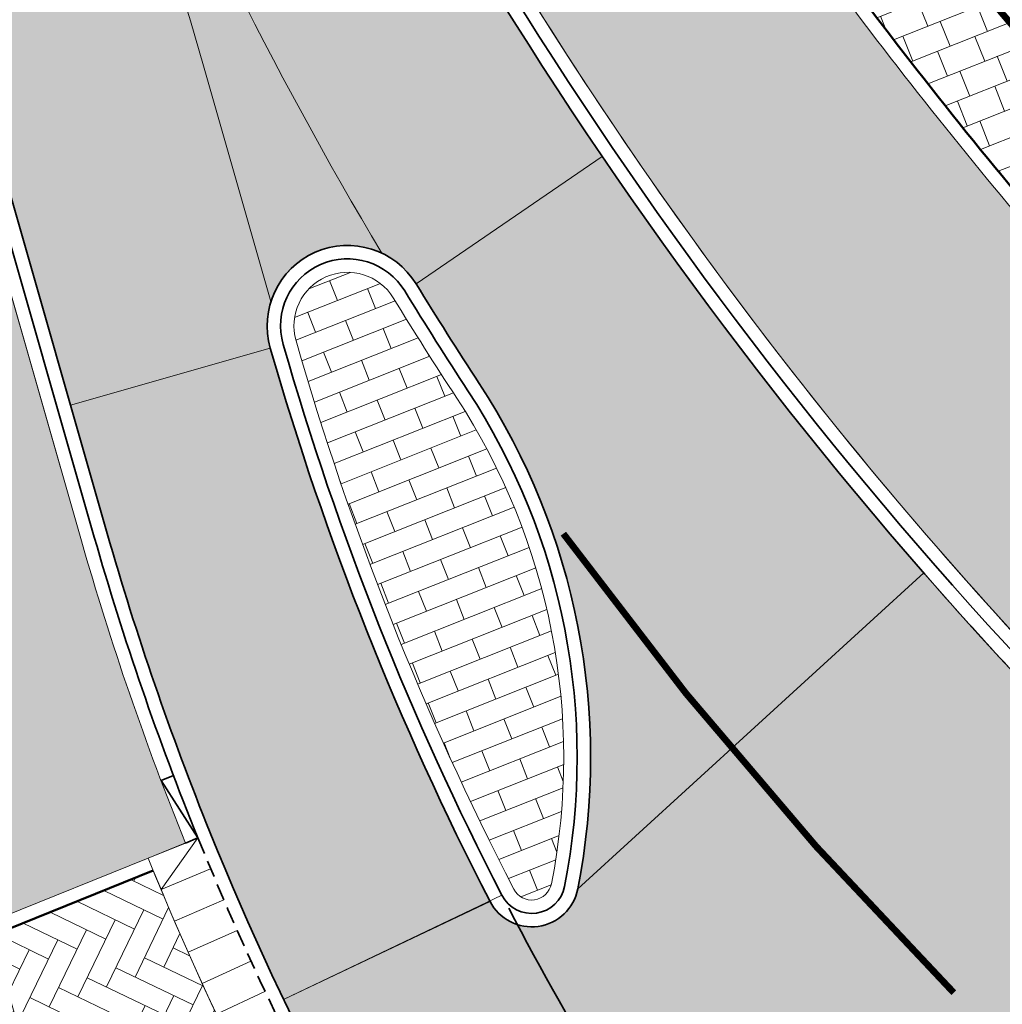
# Model space of a CAD drawing. Header units: metres. Extents: x 196674 to 197628, y 355499 to 356232.
# Tile 5 of 209: x 196885 to 196900, y 355773 to 355787. Entities that reach past the tile are written whole.
import ezdxf

# ---------------------------------------------------------------- set-up
doc = ezdxf.new("R2010")
doc.units = ezdxf.units.M
for name, pattern in [('DASHED2', [0.375, 0.25, -0.125]), ('VW-11_STREEP', [2, 1, -1]), ('VW-30270_STREEP', [3, 0.3, -2.7])]:
    doc.linetypes.add(name, pattern=pattern)
for name, color, linetype, lineweight, true_color in [('N-WE-GR-BEPLANTING_BEPLANTINGSPLAN_DERDEN-V', 7, 'Continuous', 5, 0xd3e799), ('N-WE-VH-GESLOTENVERHARDING_ASFALT_RIJBAAN-V', 7, 'Continuous', 5, 0xd6d6d6), ('N-WE-VH-GOOT-TEGEL_200x200-G', 7, 'Continuous', 35, 0x00a5a5), ('N-WE-VH-KANTOPSLUITING_GELEIDEBAND_50 200-G', 1, 'Continuous', 35, 0xff0000), ('N-WE-VH-KANTOPSLUITING_OPSLUITBAND_200X250-G', 7, 'Continuous', 50, 0x0029a5), ('N-WE-VH-KANTOPSLUITING_TROTTOIRBAND_180X200-G', 6, 'Continuous', 35, 0xff00ff), ('N-WE-VH-KANTOPSLUITING_VERLOOPBAND_GELEIDEBAND_50 200_TROTTOIRBAND_180 200-G', 1, 'Continuous', 35, 0xff0000), ('N-WE-VH-OPENVERHARDING_STRAATBAKSTEEN_ROOD_ELLEBOOG_LINGE-A', 7, 'Continuous', 5, 0xdaaea0), ('N-WE-VH-OPENVERHARDING_STRAATBAKSTEEN_ROOD_ELLEBOOG_LINGE-INRITTEN-TUSSEN-RIJBAAN-FIETSPAD-A', 7, 'Continuous', 5, 0xdaaea0), ('N-WE-VH-OPENVERHARDING_STRAATBAKSTEEN_ROOD_HALFSTEENS-LINGE-A', 7, 'Continuous', 5, 0xdaaea0), ('N-WE-VH-OPENVERHARDING_TEGEL_200x300_FIETSPAD_ROOD-A', 7, 'Continuous', 5, 0xe04d68), ('N-WE-VW-MARKERING_DWARS_DRIEHOEK-G', 7, 'VW-HAAIETAND50_L', 35, 0xffffff), ('N-WE-VW-MARKERING_LANGS_STREEP_11_010-G', 7, 'VW-11_STREEP', 13, 0xffffff), ('N-WE-VW-MARKERING_LANGS_STREEP_30270_010-G', 7, 'VW-30270_STREEP', 13, 0xffffff), ('N-WE-VW-MARKERING_PUNTSTUK-O', 7, 'Continuous', 18, 0xffffff), ('N-WE-VW-MARKERING_PUNTSTUK-V', 7, 'Continuous', 18, 0xffffff)]:
    doc.layers.add(name, color=color, linetype=linetype, lineweight=lineweight, true_color=true_color)
doc.layers.add('N-WE-VH-HULPLIJN-G', color=40, linetype='Continuous', lineweight=5, plot=False)
for name, color, linetype, lineweight in [('N-WE-VH-KANTOPSLUITING_ACHTERKANTBAND-G', 50, 'Continuous', 18), ('N-WE-VH-KANTOPSLUITING_ELEMENT_INRIT-G', 210, 'Continuous', 18), ('N-WE-VH-KANTOPSLUITING_ELEMENT_INRIT_VOORKANT_BLOKKEN-G', 210, 'DASHED2', 35)]:
    doc.layers.add(name, color=color, linetype=linetype, lineweight=lineweight)
doc.linetypes.add('VW-HAAIETAND50_L', pattern='A,0,-0.5,[150,NLCS.SHX,S=1,R=0,X=-0.625,Y=-0.25],-0.5', length=1)

msp = doc.modelspace()

# ---------------------------------------------------------------- hatches: boundary and pattern name
at = {"layer": 'N-WE-GR-BEPLANTING_BEPLANTINGSPLAN_DERDEN-V'}
h = msp.add_hatch(color=256, dxfattribs=at)
h.dxf.hatch_style = 1
edge = h.paths.add_edge_path()
edge.add_arc((196956.0392961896, 355831.557662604), 73.2000000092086, 206.679637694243, 214.2890398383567, ccw=False)
edge.add_line((196890.6328258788, 355798.6907545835), (196887.725227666, 355797.5142468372))
edge.add_arc((196953.6466615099, 355824.9915770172), 71.41875883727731, 202.6273192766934, 210.8473913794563)
edge.add_arc((196947.7187872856, 355822.005322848), 64.80000000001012, 211.2680322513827, 223.9325145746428)
edge.add_line((196901.0525813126, 355777.0463947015), (196902.1180833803, 355778.1366212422))
edge.add_arc((196900.1156082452, 355780.0936836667), 2.80000000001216, 315.6571076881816, 402.6219265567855)
edge.add_arc((196956.0392961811, 355831.5576625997), 73.19999999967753, 214.2890398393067, 222.6219265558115, ccw=False)
edge = h.paths.add_edge_path()
edge.add_arc((196906.9732655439, 355773.5186702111), 2.799999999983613, 49.7888985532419, 135.6571076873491)
edge.add_line((196904.9707904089, 355775.4757326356), (196903.8417357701, 355774.3204788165))
edge.add_arc((196947.7187872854, 355822.0053228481), 64.79999999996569, 227.3813923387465, 234.6510346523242)
edge.add_line((196910.2284304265, 355769.1516272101), (196912.7141476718, 355772.5562091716))
edge.add_arc((196956.0392961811, 355831.5576625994), 73.19999999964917, 229.7888985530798, 233.70992146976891, ccw=False)
h = msp.add_hatch(color=256, dxfattribs=at)
h.dxf.hatch_style = 1
edge = h.paths.add_edge_path()
edge.add_line((196883.4279218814, 355788.716761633), (196880.835145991, 355787.9633410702))
edge.add_line((196880.835145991, 355787.9633410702), (196884.8340089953, 355773.9823735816))
edge.add_line((196884.8340089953, 355773.9823735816), (196887.0296680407, 355774.8700027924))
edge.add_line((196887.0296680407, 355774.8700027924), (196887.5859321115, 355775.0948811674))
edge.add_arc((196929.4911587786, 355792.0357187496), 45.20000000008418, 195.9616898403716, 202.0117847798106, ccw=False)
edge.add_line((196886.0338093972, 355779.6059647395), (196883.4279218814, 355788.716761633))
at = {"layer": 'N-WE-VH-GESLOTENVERHARDING_ASFALT_RIJBAAN-V'}
h = msp.add_hatch(color=256, dxfattribs=at)
h.dxf.hatch_style = 1
edge = h.paths.add_edge_path()
edge.add_arc((196883.3869817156, 355902.656361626), 35.20000000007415, 190.3623505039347, 201.6723232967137, ccw=False)
edge.add_line((196848.7610979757, 355896.3248392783), (196847.4465985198, 355903.5135851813))
edge.add_line((196847.4465985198, 355903.5135851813), (196844.3970627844, 355902.9562763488))
edge.add_arc((196843.2169703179, 355902.7386028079), 1.199999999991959, -162.07585362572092, 10.451002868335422, ccw=False)
edge.add_line((196842.0752125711, 355902.3692936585), (196839.6613549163, 355901.3959846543))
edge.add_line((196839.6613549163, 355901.3959846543), (196841.5430613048, 355896.6608085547))
edge.add_line((196841.5430613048, 355896.6608085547), (196880.9310656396, 355797.5437848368))
edge.add_line((196880.9310656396, 355797.5437848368), (196886.4141529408, 355799.7227028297))
edge.add_line((196886.4141529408, 355799.7227028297), (196850.6752320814, 355889.6570756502))
edge = h.paths.add_edge_path()
edge.add_line((196887.127705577, 355797.9270999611), (196886.4141529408, 355799.7227028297))
edge.add_line((196886.4141529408, 355799.7227028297), (196880.9310656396, 355797.5437848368))
edge.add_arc((196811.0468732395, 355769.7725829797), 75.19999999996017, 15.961689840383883, 21.672323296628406, ccw=False)
edge.add_line((196883.347596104, 355790.4521737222), (196885.8710435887, 355781.6296066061))
edge.add_line((196885.8710435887, 355781.6296066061), (196888.851592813, 355782.4819213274))
edge.add_arc((196890.0050295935, 355782.8129554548), 1.199999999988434, 31.48532323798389, 196.013376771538, ccw=False)
edge.add_line((196891.0283583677, 355783.4396916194), (196893.8052155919, 355785.3397151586))
edge.add_arc((196947.7187872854, 355822.005322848), 65.19999999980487, 201.6723232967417, 214.2188842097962, ccw=False)
edge = h.paths.add_edge_path()
edge.add_line((196888.851592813, 355782.4819213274), (196885.8710435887, 355781.6296066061))
edge.add_line((196885.8710435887, 355781.6296066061), (196886.4183877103, 355779.7159625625))
edge.add_arc((196929.4911587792, 355792.0357187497), 44.80000000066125, 195.961689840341, 202.0117847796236)
edge.add_arc((196929.4911587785, 355792.0357187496), 44.80000000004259, 202.0117847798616, 205.4818459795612)
edge.add_line((196889.0492290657, 355772.7616345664), (196892.1305482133, 355774.2231386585))
edge.add_arc((196932.2977115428, 355794.9508734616), 45.20000000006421, 196.0133767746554, 207.2953995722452, ccw=False)
h = msp.add_hatch(color=256, dxfattribs=at)
h.dxf.hatch_style = 1
edge = h.paths.add_edge_path()
edge.add_line((196893.8052155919, 355785.3397151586), (196891.0283583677, 355783.4396916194))
edge.add_arc((196942.0242424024, 355814.6720438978), 59.80000014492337, 211.485323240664, 213.169636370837)
edge.add_arc((196883.4304360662, 355776.3736643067), 10.19999999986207, -11.103455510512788, 33.16963637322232, ccw=False)
edge.add_line((196893.4395027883, 355774.4093365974), (196898.602280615, 355779.1263213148))
edge.add_arc((196947.7187872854, 355822.0053228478), 65.19999999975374, 214.2188842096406, 221.1211521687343, ccw=False)
edge = h.paths.add_edge_path()
edge.add_arc((196947.7187872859, 355822.0053228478), 65.20000000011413, 227.3813923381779, 233.9626534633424, ccw=False)
edge.add_arc((196947.7187872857, 355822.0053228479), 65.20000000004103, 223.9326665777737, 227.3813923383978, ccw=False)
edge.add_arc((196947.7187872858, 355822.0053228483), 65.20000000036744, 221.121152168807, 223.9326665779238, ccw=False)
edge.add_line((196898.602280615, 355779.1263213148), (196893.4395027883, 355774.4093365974))
edge.add_arc((196892.7526060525, 355774.544143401), 0.6999999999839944, 207.2953995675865, 348.8965444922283, ccw=False)
edge.add_line((196892.1305482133, 355774.2231386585), (196889.0492290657, 355772.7616345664))
edge.add_arc((196929.4911587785, 355792.0357187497), 44.80000000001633, 205.4818459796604, 225.5667163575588)
edge.add_arc((196929.4911587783, 355792.0357187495), 44.799999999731, 225.5667163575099, 229.7442718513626)
edge.add_line((196900.5413862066, 355757.8457981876), (196902.896538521, 355760.6304004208))
edge.add_arc((196931.0065818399, 355793.1499557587), 42.98483470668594, 229.0584293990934, 229.1597237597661, ccw=False)
edge.add_arc((196905.0880518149, 355762.956586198), 3.200000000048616, 82.56655980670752, 225.3478847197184, ccw=False)
edge.add_arc((196904.1824313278, 355756.0154154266), 10.20000001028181, 74.73639426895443, 82.56655980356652, ccw=False)
edge.add_line((196906.8676864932, 355765.8556087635), (196909.3608148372, 355769.2824061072))
edge = h.paths.add_edge_path(flags=17)
edge.add_line((196893.4395027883, 355774.4093365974), (196898.602280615, 355779.1263213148))
at = {"layer": 'N-WE-VH-OPENVERHARDING_STRAATBAKSTEEN_ROOD_ELLEBOOG_LINGE-A', "true_color": 0xb05e45}
h = msp.add_hatch(dxfattribs=at)
h.set_pattern_fill('AVH-ROO_BSS_LINGEFRMT_ELLEBOOG', color=25, scale=4, angle=21.67232329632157, pattern_type=2)
h.set_pattern_definition([(21.67232329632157, (196753.6511661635, 356089.3677123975), (0.1792042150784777, 0.4155548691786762), [1.28, -0.64]), (291.6723232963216, (196753.2966401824, 356090.2598510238), (0.1792042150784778, 0.4155548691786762), [1.28, -0.64])])
edge = h.paths.add_edge_path()
edge.add_line((196898.3336646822, 355800.6538061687), (196895.7782921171, 355806.4355164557))
edge.add_line((196895.7782921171, 355806.4355164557), (196895.0099379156, 355808.1707361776))
edge.add_line((196895.0099379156, 355808.1707361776), (196890.8763631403, 355806.5280994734))
edge.add_line((196890.8763631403, 355806.5280994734), (196891.1733835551, 355805.7806693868))
edge.add_arc((196956.0392961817, 355831.5576626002), 69.80000000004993, 201.6723232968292, 222.1230670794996)
edge.add_line((196904.268226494, 355784.7410379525), (196906.4206903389, 355786.6875129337))
edge.add_line((196906.4206903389, 355786.6875129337), (196904.9332025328, 355788.4826502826))
edge.add_line((196904.9332025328, 355788.4826502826), (196902.2863836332, 355793.2159229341))
edge.add_line((196902.2863836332, 355793.2159229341), (196898.3336646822, 355800.6538061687))
at = {"layer": 'N-WE-VH-OPENVERHARDING_STRAATBAKSTEEN_ROOD_ELLEBOOG_LINGE-INRITTEN-TUSSEN-RIJBAAN-FIETSPAD-A', "true_color": 0xb05e45}
h = msp.add_hatch(dxfattribs=at)
h.set_pattern_fill('AVH-ROO_BSS_LINGEFRMT_ELLEBOOG', color=25, scale=4, angle=334.2369694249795, pattern_type=2)
h.set_pattern_definition([(334.2369694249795, (0, 0), (0.4272798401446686, 0.1491037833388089), [1.28, -0.64]), (244.2369694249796, (0.4172640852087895, 0.8645754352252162), (0.4272798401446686, 0.1491037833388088), [1.28, -0.64])])
edge = h.paths.add_edge_path()
edge.add_line((196887.1050323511, 355774.6847451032), (196884.7028560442, 355773.7136280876))
edge.add_line((196884.7028560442, 355773.7136280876), (196885.0674557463, 355772.4389016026))
edge.add_arc((196920.6409497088, 355782.6137002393), 36.99999999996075, 195.9616898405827, 225.0848232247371)
edge.add_line((196894.5167602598, 355756.4120452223), (196897.4275741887, 355759.3314905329))
edge.add_arc((196929.4911587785, 355792.0357187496), 45.80000000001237, 202.2619854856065, 225.5667163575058, ccw=False)
at = {"layer": 'N-WE-VH-OPENVERHARDING_STRAATBAKSTEEN_ROOD_HALFSTEENS-LINGE-A', "true_color": 0xb05e45}
h = msp.add_hatch(dxfattribs=at)
h.set_pattern_fill('AVH-BSS_LINGEFORMAAT_HALFST', color=25, scale=4, angle=111.67, pattern_type=2)
h.set_pattern_definition([(111.67, (196825.8108468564, 355944.3732953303), (-0.80056630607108, 0.7149080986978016), [0.32, -0.32]), (201.67, (196825.8108468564, 355944.3732953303), (0.1181632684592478, -0.2973843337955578), [])])
edge = h.paths.add_edge_path()
edge.add_arc((196883.4304360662, 355776.3736643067), 9.799999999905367, 348.8965444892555, 393.1696363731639)
edge.add_arc((196942.0242422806, 355814.6720438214), 60.20000000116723, 211.4853232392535, 213.1696363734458, ccw=False)
edge.add_arc((196890.0050295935, 355782.8129554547), 0.8000000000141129, 31.48532323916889, 196.0133767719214)
edge.add_arc((196932.2977115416, 355794.9508734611), 44.79999999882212, 196.0133767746, 207.2953995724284)
edge.add_arc((196892.7526060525, 355774.5441434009), 0.299999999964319, 207.2953995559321, 348.896544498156)
at = {"layer": 'N-WE-VH-OPENVERHARDING_TEGEL_200x300_FIETSPAD_ROOD-A'}
h = msp.add_hatch(dxfattribs=at)
h.set_pattern_fill('AVH-TEGEL_200X300_HALFST', color=256, scale=2, angle=21.67232329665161, pattern_type=2)
h.set_pattern_definition([(21.67232329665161, (0, 0), (-0.1477191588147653, 0.3717244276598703), []), (111.6723232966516, (0, 0), (-0.5575866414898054, -0.2215787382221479), [0.4, -0.4]), (111.6723232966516, (0.3717244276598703, 0.1477191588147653), (-0.5575866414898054, -0.2215787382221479), [-0.4, 0.4])])
edge = h.paths.add_edge_path()
edge.add_line((196890.9875213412, 355805.7068098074), (196890.6905009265, 355806.454239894))
edge.add_line((196890.6905009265, 355806.454239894), (196887.9025677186, 355805.3463462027))
edge.add_line((196887.9025677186, 355805.3463462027), (196888.1995881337, 355804.5989161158))
edge.add_arc((196956.0392961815, 355831.5576625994), 72.9999999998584, 201.6723232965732, 214.1406011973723)
edge.add_arc((196956.0392961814, 355831.5576625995), 72.99999999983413, 214.1406011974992, 222.1230670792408)
edge.add_line((196901.8947677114, 355782.5947170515), (196904.1198853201, 355784.6068928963))
edge.add_arc((196956.0392961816, 355831.5576626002), 69.99999999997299, 201.6723232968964, 222.1230670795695, ccw=False)
h = msp.add_hatch(dxfattribs=at)
h.set_pattern_fill('AVH-TEGEL_200X300_HALFST', color=256, scale=2, angle=24.62210483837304, pattern_type=2)
h.set_pattern_definition([(24.62210483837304, (0, 0), (-0.1666526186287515, 0.3636301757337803), []), (114.622104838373, (0, 0), (-0.5454452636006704, -0.2499789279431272), [0.4, -0.4]), (114.622104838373, (0.3636301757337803, 0.1666526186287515), (-0.5454452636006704, -0.2499789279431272), [-0.4, 0.4])])
edge = h.paths.add_edge_path()
edge.add_line((196885.0674557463, 355772.4389016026), (196884.7028560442, 355773.7136280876))
edge.add_line((196884.7028560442, 355773.7136280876), (196882.3953861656, 355773.053641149))
edge.add_line((196882.3953861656, 355773.053641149), (196882.7599858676, 355771.7789146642))
edge.add_arc((196920.6409497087, 355782.6137002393), 39.39999999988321, 195.9616898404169, 204.3494083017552)
edge.add_arc((196920.6409497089, 355782.6137002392), 39.40000000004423, 204.3494083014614, 214.8903059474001)
edge.add_line((196888.3231522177, 355760.0766204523), (196890.2917490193, 355761.4494374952))
edge.add_arc((196920.6409497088, 355782.6137002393), 36.99999999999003, 195.9616898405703, 214.8903059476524, ccw=False)
at = {"layer": 'N-WE-VW-MARKERING_PUNTSTUK-V'}
h = msp.add_hatch(color=256, dxfattribs=at)
h.dxf.hatch_style = 1
edge = h.paths.add_edge_path()
edge.add_line((196886.2655625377, 355792.5142092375), (196885.7413676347, 355793.8333099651))
edge.add_line((196885.7413676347, 355793.8333099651), (196885.4625587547, 355793.7225146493))
edge.add_arc((196815.7460782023, 355766.0718016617), 74.9996639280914, 15.96192701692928, 21.63409842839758, ccw=False)
edge.add_line((196887.8541034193, 355786.6965995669), (196888.8611715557, 355783.1757071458))
edge.add_arc((196890.0050295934, 355782.8129554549), 1.199999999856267, 64.72982182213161, 162.4046172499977, ccw=False)
edge.add_arc((196942.0242422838, 355814.6720438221), 60.00000000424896, 201.6722829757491, 210.8571049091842, ccw=False)

# ---------------------------------------------------------------- linework, layer by layer
at = {"layer": 'N-WE-VH-GOOT-TEGEL_200x200-G', "ltscale": 0.2, "flags": 128}
for points in [[(196841.5430613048, 355896.6608085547), (196880.9310656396, 355797.5437848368, -0.02492249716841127), (196883.347596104, 355790.4521737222), (196886.4183877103, 355779.7159625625, 0.02640465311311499), (196887.9567748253, 355775.244800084, 0.1031412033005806), (196898.1276524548, 355760.0455566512, 0.02132693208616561), (196900.9669583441, 355757.4899521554, 0.02225008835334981), (196904.1498403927, 355755.0917397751, 0.0903948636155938), (196918.8147890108, 355748.5264653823), (196951.4281986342, 355740.523735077), (196969.3175015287, 355732.890581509)], [(196848.7610979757, 355896.3248392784, 0.04938916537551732), (196850.6752320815, 355889.6570756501), (196887.127705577, 355797.9270999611, 0.09743566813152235), (196900.7646383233, 355776.7687458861, 0.01504904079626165), (196903.5708897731, 355774.0261279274, 0.03173044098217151), (196909.9970084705, 355768.8253698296, 0.05529073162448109), (196922.5680520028, 355761.8515156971, 0.03886721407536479), (196932.1808562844, 355758.6838201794), (196984.9044531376, 355745.7464201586), (197012.2741127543, 355739.0304095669), (197022.3374544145, 355736.5610507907, 0.007144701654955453), (197030.6975663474, 355734.6358511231, 0.02675914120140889), (197035.9996158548, 355733.7881315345, 0.008402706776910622), (197037.6801972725, 355733.6394630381), (197042.1054888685, 355733.3228353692), (197042.4300170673, 355733.2996155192, 0.1534304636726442), (197051.2976353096, 355735.4045395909, 0.1354485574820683), (197056.8922393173, 355741.2439296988, 0.06361237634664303), (197058.2768653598, 355744.8385175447), (197059.9781224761, 355751.7716257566, 0.8647318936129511), (197058.6944248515, 355752.2924869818)]]:
    msp.add_lwpolyline(points, format="xyb", dxfattribs=at)
msp.add_lwpolyline([(196893.4395027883, 355774.4093365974, 0.1956172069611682), (196891.9683906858, 355781.9542853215, -0.00734933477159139), (196891.0283583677, 355783.4396916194, 0.8733400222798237), (196888.851592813, 355782.4819213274, 0.04926691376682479), (196892.1305482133, 355774.2231386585, 0.7106705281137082)], format="xyb", close=True, dxfattribs=at)
at = {"layer": 'N-WE-VH-HULPLIJN-G', "flags": 128}
for points in [[(196898.3336646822, 355800.6538061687), (196895.7782921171, 355806.4355164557), (196895.0099379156, 355808.1707361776), (196890.8763631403, 355806.5280994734), (196891.1733835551, 355805.7806693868, 0.08947080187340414), (196904.268226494, 355784.7410379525), (196906.4206903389, 355786.6875129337), (196904.9332025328, 355788.4826502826), (196902.2863836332, 355793.2159229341)], [(196890.9875213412, 355805.7068098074), (196890.6905009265, 355806.454239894), (196887.9025677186, 355805.3463462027), (196888.1995881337, 355804.5989161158, 0.0544568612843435), (196895.6199085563, 355790.5881910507, 0.03484416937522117), (196901.8947677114, 355782.5947170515), (196904.1198853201, 355784.6068928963, -0.08947080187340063)], [(196887.127705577, 355797.9270999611), (196886.4141529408, 355799.7227028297), (196880.9310656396, 355797.5437848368, -0.02492249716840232), (196883.347596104, 355790.4521737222), (196885.8710435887, 355781.6296066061), (196888.851592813, 355782.4819213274, -0.8733400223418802), (196891.0283583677, 355783.4396916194), (196893.8052155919, 355785.3397151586, -0.05479945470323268)], [(196895.561011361, 355790.319124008, -0.03321448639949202), (196890.6328258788, 355798.6907545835), (196887.725227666, 355797.5142468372, 0.03588221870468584), (196892.331080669, 355788.3713823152, 0.05531554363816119), (196901.0525813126, 355777.0463947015), (196902.1180833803, 355778.1366212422, 0.39878161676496), (196902.1759546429, 355781.9897249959, -0.03637510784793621)], [(196883.4279218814, 355788.716761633), (196880.835145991, 355787.9633410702), (196884.8340089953, 355773.9823735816), (196887.0296680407, 355774.8700027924), (196887.5859321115, 355775.0948811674, -0.02640465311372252), (196886.0338093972, 355779.6059647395)], [(196893.8052155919, 355785.3397151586), (196891.0283583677, 355783.4396916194, 0.007349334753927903), (196891.9683906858, 355781.9542853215, -0.1956172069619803), (196893.4395027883, 355774.4093365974), (196898.602280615, 355779.1263213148, -0.03012593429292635)], [(196888.851592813, 355782.4819213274), (196885.8710435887, 355781.6296066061), (196886.4183877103, 355779.7159625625, 0.02640465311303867), (196887.9567748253, 355775.244800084, 0.01514215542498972), (196889.0492290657, 355772.7616345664), (196892.1305482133, 355774.2231386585, -0.04926691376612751)], [(196909.3608148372, 355769.2824061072, -0.02872406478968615), (196903.5708897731, 355774.0261279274, -0.01504904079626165), (196900.7646383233, 355776.7687458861, -0.01226816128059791), (196898.602280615, 355779.1263213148), (196893.4395027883, 355774.4093365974, -0.7106705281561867), (196892.1305482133, 355774.2231386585), (196889.0492290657, 355772.7616345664, 0.08786182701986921), (196898.1276524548, 355760.0455566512, 0.01823004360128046), (196900.5413862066, 355757.8457981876), (196902.896538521, 355760.6304004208, -0.0004419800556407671), (196902.8390905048, 355760.6801475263, -0.7184493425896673), (196905.502049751, 355766.1296928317, -0.03417884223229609), (196906.8676864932, 355765.8556087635)], [(196897.8476211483, 355759.7599302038), (196897.4275741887, 355759.3314905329, -0.1020380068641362), (196887.1050323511, 355774.6847451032), (196884.7028560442, 355773.7136280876), (196885.0674557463, 355772.4389016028, 0.1854549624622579), (196901.0270224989, 355751.2402423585), (196903.8082546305, 355754.6469766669), (196903.9097885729, 355754.771345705, -0.04350503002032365)], [(196897.8476211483, 355759.7599302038), (196897.4275741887, 355759.3314905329, -0.1020380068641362), (196887.1050323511, 355774.6847451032), (196884.7028560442, 355773.7136280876), (196885.0674557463, 355772.4389016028, 0.1854549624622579), (196901.0270224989, 355751.2402423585), (196903.8082546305, 355754.6469766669), (196903.9097885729, 355754.771345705, -0.04350503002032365)], [(196887.1050323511, 355774.6847451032), (196884.7028560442, 355773.7136280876), (196885.0674557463, 355772.4389016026, 0.1277620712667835), (196894.5167602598, 355756.4120452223), (196897.4275741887, 355759.3314905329, -0.1020380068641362)]]:
    msp.add_lwpolyline(points, format="xyb", close=True, dxfattribs=at)
for points in [[(196891.0283583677, 355783.4396916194), (196893.8052155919, 355785.3397151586)], [(196888.851592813, 355782.4819213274), (196885.8710435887, 355781.6296066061)], [(196893.4395027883, 355774.4093365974), (196898.602280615, 355779.1263213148)], [(196892.3082790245, 355774.3148542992), (196889.0492290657, 355772.7616345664)]]:
    msp.add_lwpolyline(points, dxfattribs=at)
at = {"layer": 'N-WE-VH-KANTOPSLUITING_ACHTERKANTBAND-G', "flags": 128}
for points in [[(196848.7404560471, 355916.8650432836), (196850.8308011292, 355911.6048432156, -0.04938916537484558), (196852.5546094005, 355905.6000674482), (196852.9441035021, 355903.469998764, 0.04938916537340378), (196854.4830238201, 355898.1092683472), (196891.173383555, 355805.7806693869, 0.2425756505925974), (196939.4051307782, 355763.7686919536), (196978.240702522, 355754.2391576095, 0.01194172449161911), (196982.8956366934, 355753.2141223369, 0.01194172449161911)], [(196910.2284304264, 355769.1516272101, -0.1448982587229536), (196887.4994300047, 355798.0748191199), (196851.0469565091, 355889.8047948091, -0.01658461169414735), (196850.2662283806, 355891.97667537, -0.01658461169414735)], [(196846.3415074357, 355883.5027344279), (196880.5593412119, 355797.396065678, -0.02492249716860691), (196882.9630177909, 355790.342175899), (196886.0338093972, 355779.6059647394, 0.02640465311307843), (196887.5859321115, 355775.0948811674, 0.02640465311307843)], [(196895.561011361, 355790.319124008, 0.03637510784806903), (196902.1759546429, 355781.9897249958, -0.398781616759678), (196902.1180833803, 355778.1366212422), (196901.0485883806, 355777.0423091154)]]:
    msp.add_lwpolyline(points, format="xyb", dxfattribs=at)
msp.add_lwpolyline([(196883.4279218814, 355788.716761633), (196880.835145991, 355787.9633410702), (196884.8340089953, 355773.9823735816), (196887.0296680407, 355774.8700027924)], dxfattribs=at)
msp.add_lwpolyline([(196893.0469903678, 355774.4863690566, 0.1956172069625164), (196891.633568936, 355781.7354374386, -0.00734933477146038), (196890.6872487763, 355783.2307795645, 0.873340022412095), (196889.2360717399, 355782.5922660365, 0.04926691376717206), (196892.4860098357, 355774.4065699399, 0.7106705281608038)], format="xyb", close=True, dxfattribs=at)
at = {"layer": 'N-WE-VH-KANTOPSLUITING_ELEMENT_INRIT-G', "ltscale": 0.2, "flags": 128}
for points in [[(196887.7713534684, 355775.1698406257), (196887.0296680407, 355774.8700027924)], [(196887.7713534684, 355775.1698406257), (196887.2230153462, 355774.3992777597)], [(196887.9613235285, 355774.7073378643), (196887.2230153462, 355774.3992777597)], [(196888.1564206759, 355774.2469743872), (196887.4215808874, 355773.930730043)], [(196888.3566208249, 355773.7888070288), (196887.6253401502, 355773.4644174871)], [(196888.5618992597, 355773.3328923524), (196887.8342679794, 355773.0003976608)], [(196888.7722306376, 355772.8792866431), (196888.0483385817, 355772.53872785)]]:
    msp.add_lwpolyline(points, dxfattribs=at)
msp.add_lwpolyline([(196887.0296680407, 355774.8700027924, 0.1031412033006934), (196897.4275741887, 355759.3314905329, 0.1031412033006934)], format="xyb", dxfattribs=at)
at = {"layer": 'N-WE-VH-KANTOPSLUITING_ELEMENT_INRIT_VOORKANT_BLOKKEN-G', "flags": 128}
msp.add_lwpolyline([(196887.7713534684, 355775.1698406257, 0.1031412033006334), (196897.9876368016, 355759.9027434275, 0.1031412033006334)], format="xyb", dxfattribs=at)
at = {"layer": 'N-WE-VH-KANTOPSLUITING_GELEIDEBAND_50 200-G', "ltscale": 0.2, "flags": 128}
for points in [[(196855.8287794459, 355894.1812048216), (196890.9875213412, 355805.7068098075, 0.1414047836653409), (196914.7624567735, 355775.0225184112)], [(196900.9086694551, 355776.9075083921, -0.09743566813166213), (196887.3135677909, 355798.0009595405), (196850.8610942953, 355889.7309352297, -0.01658461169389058), (196850.0758792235, 355891.9152978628, -0.01658461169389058)], [(196846.5273696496, 355883.5765940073), (196880.7452034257, 355797.4699252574, -0.02492249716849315), (196883.1553069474, 355790.3971748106), (196886.2260985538, 355779.660963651, 0.02640465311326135), (196887.7713534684, 355775.1698406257, 0.02640465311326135)]]:
    msp.add_lwpolyline(points, format="xyb", dxfattribs=at)
at = {"layer": 'N-WE-VH-KANTOPSLUITING_OPSLUITBAND_200X250-G', "ltscale": 0.1, "flags": 128}
for points in [[(196887.6499236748, 355797.6995287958), (196890.72895553, 355798.9454041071, 0.03319820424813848), (196895.6199085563, 355790.5881910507, 0.03702366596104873), (196902.3231222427, 355782.1251565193, -0.398781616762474), (196902.2611173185, 355777.996831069), (196901.1916223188, 355776.9025189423)], [(196883.3729224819, 355788.9090524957), (196880.5880186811, 355788.0998025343, -0.0003572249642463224), (196880.6163219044, 355788.0011145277), (196884.7028560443, 355773.7136280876), (196887.104627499, 355774.6845814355)]]:
    msp.add_lwpolyline(points, format="xyb", dxfattribs=at)
at = {"layer": 'N-WE-VH-KANTOPSLUITING_TROTTOIRBAND_180X200-G', "ltscale": 0.2, "flags": 128}
msp.add_lwpolyline([(196893.2432465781, 355774.447852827, 0.1956172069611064), (196891.8009798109, 355781.8448613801, -0.007349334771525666), (196890.857803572, 355783.3352355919, 0.8733400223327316), (196889.0438322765, 355782.537093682, 0.04926691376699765), (196892.3082790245, 355774.3148542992, 0.7106705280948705)], format="xyb", close=True, dxfattribs=at)
at = {"layer": 'N-WE-VH-KANTOPSLUITING_VERLOOPBAND_GELEIDEBAND_50 200_TROTTOIRBAND_180 200-G', "flags": 128}
msp.add_lwpolyline([(196887.5859321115, 355775.0948811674), (196887.7713534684, 355775.1698406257), (196887.2213916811, 355776.0261344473), (196887.406813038, 355776.1010939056)], dxfattribs=at)
at = {"layer": 'N-WE-VW-MARKERING_DWARS_DRIEHOEK-G', "flags": 128}
msp.add_lwpolyline([(196895.6946522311, 355768.7742417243, -0.03490242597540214), (196892.4093141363, 355774.1202289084)], format="xyb", dxfattribs=at)
at = {"layer": 'N-WE-VW-MARKERING_LANGS_STREEP_11_010-G', "const_width": 0.1, "flags": 128}
msp.add_lwpolyline([(196893.2244368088, 355779.7113954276, 0.03748632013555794), (196899.0490514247, 355772.8614059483)], format="xyb", dxfattribs=at)
at = {"layer": 'N-WE-VW-MARKERING_LANGS_STREEP_30270_010-G', "const_width": 0.1, "flags": 128}
msp.add_lwpolyline([(196913.6938122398, 355773.9459451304, -0.1405907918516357), (196889.5935547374, 355805.1528629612), (196852.9031950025, 355897.4814619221, -0.04938916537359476), (196851.2718307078, 355903.1642150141), (196850.8823366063, 355905.2942836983, 0.04938916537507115), (196849.2509723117, 355910.9770367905), (196843.4528726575, 355925.5675292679)], format="xyb", dxfattribs=at)
at = {"layer": 'N-WE-VW-MARKERING_PUNTSTUK-O', "flags": 128}
msp.add_lwpolyline([(196886.2655625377, 355792.5142092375), (196885.7413676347, 355793.8333099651), (196885.4625587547, 355793.7225146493, -0.02475457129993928), (196887.8541034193, 355786.6965995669), (196888.8611715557, 355783.1757071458, -0.4540136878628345), (196890.5172942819, 355783.8981212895, -0.0400978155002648)], format="xyb", close=True, dxfattribs=at)

doc.saveas('drawing.dxf')
